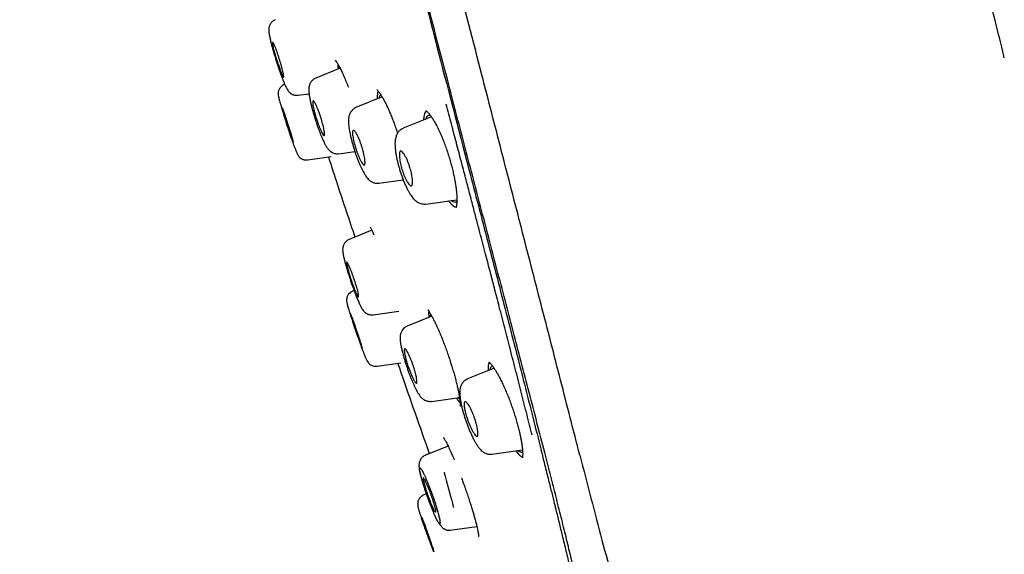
# Model space of a CAD drawing. Header units: millimetres. Extents: x 8 to 1894, y 12 to 2738.
# Tile 61 of 156: x 434 to 483, y 1811 to 1837. Entities that reach past the tile are written whole.
import ezdxf

# ---------------------------------------------------------------- set-up
doc = ezdxf.new("R2010")
doc.units = ezdxf.units.MM

msp = doc.modelspace()

# ---------------------------------------------------------------- linework, layer by layer
at = {"color": 7, "linetype": 'Continuous', "lineweight": 30}
for p, q in [((450.072, 1834.895), (448.867, 1834.408)), ((447.334, 1834.103), (447.317, 1834.096)), ((447.998, 1833.558), (448.538, 1833.633)), ((452.15, 1833.475), (450.856, 1832.952)), ((454.586, 1832.489), (453.192, 1831.926)), ((450.004, 1830.667), (450.802, 1830.779)), ((448.469, 1830.36), (449.627, 1830.523)), ((451.987, 1829.209), (453.189, 1829.378)), ((454.308, 1828.179), (455.845, 1828.394)), ((455.737, 1828.04), (455.805, 1828.025)), ((451.636, 1826.877), (450.521, 1826.427)), ((450.804, 1826.541), (450.521, 1826.427)), ((450.762, 1823.901), (450.701, 1823.877)), ((451.706, 1822.699), (452.979, 1822.878)), ((454.598, 1822.632), (453.384, 1822.142)), ((451.902, 1820.153), (453.073, 1820.317)), ((457.682, 1820.056), (456.366, 1819.524)), ((454.583, 1818.417), (455.971, 1818.612)), ((455.824, 1818.591), (455.879, 1818.498)), ((455.879, 1818.498), (456.003, 1818.336)), ((455.409, 1816.207), (454.294, 1815.757)), ((454.482, 1815.833), (454.294, 1815.757)), ((454.295, 1815.752), (454.297, 1815.751)), ((457.577, 1815.803), (459.086, 1816.015)), ((458.758, 1815.969), (458.904, 1815.789)), ((459.997, 1816.018), (460.037, 1815.863)), ((460.037, 1815.863), (460.072, 1815.721)), ((456.085, 1814.602), (456.079, 1814.6)), ((454.338, 1813.846), (454.213, 1813.796)), ((455.489, 1812.038), (456.831, 1812.227))]:
    msp.add_line(p, q, dxfattribs=at)
at = {"color": 7, "linetype": 'Continuous', "lineweight": 30, "flags": 128}
msp.add_lwpolyline([(447.493, 1832.118), (447.513, 1832.058), (447.532, 1831.998), (447.55, 1831.939), (447.602, 1831.772), (447.648, 1831.621), (447.685, 1831.494), (447.714, 1831.393), (447.734, 1831.32), (447.742, 1831.286), (447.744, 1831.272), (447.745, 1831.263), (447.738, 1831.258), (447.724, 1831.286), (447.699, 1831.348), (447.66, 1831.457), (447.605, 1831.62), (447.532, 1831.84), (447.446, 1832.108), (447.426, 1832.169), (447.407, 1832.231), (447.388, 1832.291), (447.335, 1832.461), (447.288, 1832.613), (447.25, 1832.741), (447.222, 1832.84), (447.202, 1832.912), (447.192, 1832.969), (447.192, 1832.969), (447.192, 1832.969), (447.192, 1832.969), (447.192, 1832.969), (447.192, 1832.969), (447.192, 1832.969), (447.192, 1832.969), (447.192, 1832.969), (447.192, 1832.969), (447.192, 1832.969), (447.192, 1832.969), (447.193, 1832.969), (447.198, 1832.965), (447.209, 1832.946), (447.23, 1832.897), (447.265, 1832.803), (447.32, 1832.647), (447.396, 1832.418), (447.442, 1832.276), (447.493, 1832.118)], dxfattribs=at)
at = {"color": 7, "linetype": 'Continuous', "lineweight": 30}
for points, knots in [([(461.92, 1815.757), (461.605, 1816.986), (460.98, 1819.43), (460.009, 1823.2), (459.035, 1826.981), (458.056, 1830.774), (456.977, 1834.96), (455.795, 1839.539), (454.513, 1844.504), (453.084, 1850.051), (451.508, 1856.181), (449.792, 1862.911), (448.076, 1869.659), (446.361, 1876.437), (444.933, 1882.093), (443.795, 1886.616), (442.939, 1890.014), (442.086, 1893.398), (441.241, 1896.743), (440.459, 1899.819), (439.752, 1902.583), (439.127, 1904.998), (438.561, 1907.143), (438.065, 1908.998), (437.635, 1910.596), (437.202, 1912.198), (436.79, 1913.72), (436.412, 1915.089), (436.114, 1916.171), (435.89, 1916.999), (435.737, 1917.567), (435.648, 1917.892), (435.609, 1918.014), (435.597, 1918.034), (435.6, 1918.025), (435.6, 1918.025)], [0, 0, 0, 0, 0.028425, 0.05657, 0.08452, 0.112315, 0.140016, 0.176199, 0.212256, 0.248183, 0.296953, 0.345657, 0.394582, 0.443744, 0.49315, 0.518006, 0.543042, 0.568293, 0.593809, 0.619642, 0.641414, 0.663436, 0.685472, 0.707234, 0.728735, 0.750032, 0.781689, 0.813116, 0.844401, 0.875629, 0.90684, 0.937939, 0.968835, 0.999454, 1, 1, 1, 1]), ([(482.9, 1835.415), (482.876, 1835.517), (482.582, 1836.742), (481.981, 1839.081), (481.095, 1842.432), (480.168, 1845.772), (479.244, 1848.968), (478.328, 1852.022), (477.424, 1854.934), (476.494, 1857.839), (475.713, 1860.205), (475.097, 1862.033), (474.651, 1863.339), (474.19, 1864.672), (473.713, 1866.032), (473.227, 1867.402), (472.736, 1868.766), (471.927, 1870.989), (470.78, 1874.064), (469.27, 1877.982), (467.718, 1881.878), (466.124, 1885.758), (464.49, 1889.621), (462.816, 1893.468), (461.046, 1897.428), (459.177, 1901.494), (457.205, 1905.668), (455.191, 1909.817), (453.23, 1913.763), (451.922, 1916.316), (451.315, 1917.5)], [0, 0, 0, 0, 0.0035607, 0.0428832, 0.0821999, 0.1214983, 0.1608373, 0.1954267, 0.2300054, 0.2646107, 0.2992356, 0.3148002, 0.3302297, 0.3462152, 0.3628046, 0.3792901, 0.3956712, 0.4121286, 0.4598089, 0.5073703, 0.5550117, 0.6025189, 0.6501371, 0.6977248, 0.7453093, 0.7977573, 0.8500316, 0.9023886, 0.9547039, 1, 1, 1, 1]), ([(460.187, 1815.879), (459.932, 1816.867), (459.421, 1818.84), (458.628, 1821.881), (457.826, 1824.951), (457.018, 1828.045), (456.204, 1831.154), (455.234, 1834.867), (454.104, 1839.185), (452.818, 1844.107), (451.477, 1849.251), (450.08, 1854.616), (448.633, 1860.206), (447.188, 1865.798), (445.747, 1871.395), (444.313, 1876.991), (443.123, 1881.644), (442.18, 1885.349), (441.477, 1888.116), (440.781, 1890.86), (440.094, 1893.569), (439.422, 1896.22), (438.826, 1898.572), (438.306, 1900.615), (437.86, 1902.363), (437.442, 1903.989), (437.013, 1905.637), (436.59, 1907.245), (436.185, 1908.777), (435.809, 1910.199), (435.467, 1911.495), (435.158, 1912.652), (434.899, 1913.618), (434.687, 1914.414), (434.506, 1915.105), (434.37, 1915.633), (434.284, 1915.962), (434.247, 1916.089), (434.235, 1916.111), (434.238, 1916.101), (434.238, 1916.101)], [0, 0, 0, 0, 0.023406, 0.046777, 0.070122, 0.093442, 0.116743, 0.140035, 0.176612, 0.213166, 0.24969, 0.291147, 0.332584, 0.37405, 0.415564, 0.457116, 0.498706, 0.519522, 0.540358, 0.561218, 0.582102, 0.603013, 0.623947, 0.639667, 0.655399, 0.671137, 0.686871, 0.707827, 0.728758, 0.749662, 0.77471, 0.79973, 0.824744, 0.849753, 0.874758, 0.906003, 0.93721, 0.968374, 0.999494, 1, 1, 1, 1]), ([(434.278, 1915.485), (434.298, 1915.416), (434.341, 1915.27), (434.503, 1914.639), (434.74, 1913.747), (435.027, 1912.682), (435.39, 1911.34), (435.79, 1909.847), (436.206, 1908.291), (436.615, 1906.757), (437.082, 1904.999), (437.609, 1902.991), (438.19, 1900.755), (438.855, 1898.175), (439.602, 1895.265), (440.42, 1892.062), (441.258, 1888.784), (442.106, 1885.458), (443.239, 1881.001), (444.663, 1875.41), (446.382, 1868.691), (448.106, 1861.97), (449.838, 1855.248), (451.545, 1848.678), (453.213, 1842.273), (454.836, 1836.054), (456.221, 1830.734), (457.37, 1826.309), (458.287, 1822.761), (459.178, 1819.298), (459.737, 1817.083), (460.011, 1815.997)], [0, 0, 0, 0, 0.038794, 0.082069, 0.114539, 0.147155, 0.180142, 0.213286, 0.23535, 0.257429, 0.279589, 0.301722, 0.323773, 0.345921, 0.372444, 0.398851, 0.425338, 0.451865, 0.47831, 0.530907, 0.583434, 0.635979, 0.688546, 0.741137, 0.790169, 0.838945, 0.88739, 0.915818, 0.944212, 0.972658, 1, 1, 1, 1]), ([(446.869, 1837.296), (446.843, 1837.284), (446.793, 1837.26), (446.73, 1837.213), (446.68, 1837.165), (446.635, 1837.108), (446.6, 1837.049), (446.576, 1836.99), (446.563, 1836.946), (446.553, 1836.901), (446.546, 1836.851), (446.544, 1836.789), (446.549, 1836.716), (446.561, 1836.616), (446.583, 1836.486), (446.617, 1836.33), (446.661, 1836.145), (446.711, 1835.959), (446.762, 1835.773), (446.814, 1835.595), (446.871, 1835.407), (446.931, 1835.213), (446.995, 1835.017), (447.06, 1834.821), (447.126, 1834.631), (447.191, 1834.453), (447.254, 1834.289), (447.315, 1834.142), (447.375, 1834.01), (447.43, 1833.902), (447.48, 1833.817), (447.524, 1833.754), (447.562, 1833.708), (447.594, 1833.677), (447.619, 1833.657), (447.637, 1833.645), (447.647, 1833.639), (447.657, 1833.632), (447.676, 1833.621), (447.708, 1833.604), (447.756, 1833.584), (447.823, 1833.565), (447.906, 1833.553), (447.966, 1833.558), (447.998, 1833.561)], [0, 0, 0, 0, 0.0159615, 0.0305807, 0.043496, 0.0544713, 0.0709559, 0.0831909, 0.0917757, 0.0999328, 0.1190011, 0.1437164, 0.1735719, 0.2092786, 0.2447206, 0.2875102, 0.3303123, 0.3735888, 0.4070899, 0.4415026, 0.4766567, 0.5126144, 0.5494085, 0.5870426, 0.6255133, 0.6638832, 0.7015815, 0.738778, 0.7755823, 0.8120649, 0.8410542, 0.8690801, 0.8925331, 0.9108636, 0.9239736, 0.929537, 0.9316007, 0.9332372, 0.937446, 0.9434798, 0.9533188, 0.9662196, 0.9819279, 1, 1, 1, 1]), ([(447.077, 1835.331), (447.093, 1835.279), (447.126, 1835.174), (447.17, 1835.019), (447.209, 1834.871), (447.243, 1834.735), (447.268, 1834.619), (447.284, 1834.53), (447.288, 1834.47), (447.281, 1834.45), (447.269, 1834.456), (447.256, 1834.472), (447.233, 1834.512), (447.193, 1834.601), (447.133, 1834.755), (447.069, 1834.93), (447.01, 1835.097), (446.965, 1835.225), (446.94, 1835.299), (446.926, 1835.346), (446.911, 1835.395), (446.896, 1835.443), (446.868, 1835.536), (446.83, 1835.667), (446.787, 1835.823), (446.755, 1835.952), (446.734, 1836.05), (446.722, 1836.139), (446.729, 1836.175), (446.749, 1836.171), (446.766, 1836.156), (446.792, 1836.115), (446.83, 1836.036), (446.873, 1835.931), (446.92, 1835.803), (446.971, 1835.658), (447.024, 1835.499), (447.06, 1835.387), (447.077, 1835.331)], [0, 0, 0, 0, 0.0288487, 0.0583476, 0.0885312, 0.1193794, 0.1510917, 0.1834344, 0.2166937, 0.2506374, 0.2696185, 0.287769, 0.3053125, 0.353178, 0.3943802, 0.4290913, 0.4685534, 0.4929922, 0.5009636, 0.5100959, 0.5192018, 0.5282237, 0.5371049, 0.5717176, 0.6049579, 0.6369441, 0.6674171, 0.6967597, 0.7511262, 0.7666518, 0.782275, 0.8134191, 0.8445358, 0.8756299, 0.9068073, 0.9378465, 0.9689841, 1, 1, 1, 1]), ([(449.832, 1835.287), (449.854, 1835.26), (449.898, 1835.205), (449.979, 1835.071), (450.069, 1834.905), (450.165, 1834.707), (450.267, 1834.48), (450.372, 1834.232), (450.443, 1834.049), (450.479, 1833.959)], [0, 0, 0, 0, 0.147201, 0.293067, 0.437518, 0.580353, 0.721421, 0.861579, 1, 1, 1, 1]), ([(449.956, 1835.106), (449.955, 1835.067), (449.954, 1835), (449.966, 1834.898), (449.972, 1834.854)], [0, 0, 0, 0, 0.575128, 1, 1, 1, 1]), ([(450.038, 1834.881), (450.038, 1834.907), (450.038, 1834.934), (450.043, 1834.949), (450.043, 1834.95)], [0, 0, 0, 0, 0.953932, 1, 1, 1, 1]), ([(448.869, 1834.404), (448.843, 1834.392), (448.793, 1834.369), (448.73, 1834.323), (448.68, 1834.276), (448.641, 1834.228), (448.611, 1834.184), (448.589, 1834.142), (448.568, 1834.096), (448.552, 1834.049), (448.541, 1834.005), (448.532, 1833.957), (448.525, 1833.897), (448.523, 1833.824), (448.527, 1833.735), (448.538, 1833.62), (448.56, 1833.474), (448.595, 1833.29), (448.639, 1833.1), (448.686, 1832.911), (448.734, 1832.735), (448.787, 1832.555), (448.842, 1832.374), (448.9, 1832.196), (448.959, 1832.021), (449.019, 1831.853), (449.079, 1831.694), (449.138, 1831.545), (449.196, 1831.409), (449.251, 1831.286), (449.311, 1831.164), (449.371, 1831.052), (449.446, 1830.934), (449.516, 1830.849), (449.572, 1830.799), (449.601, 1830.776), (449.63, 1830.756), (449.668, 1830.733), (449.72, 1830.706), (449.796, 1830.679), (449.895, 1830.661), (449.966, 1830.667), (450.004, 1830.67)], [0, 0, 0, 0, 0.0169365, 0.0323408, 0.045886, 0.0573663, 0.0693926, 0.0794067, 0.0881546, 0.1019383, 0.1125585, 0.1246992, 0.1465546, 0.1728843, 0.2015183, 0.2312486, 0.2727006, 0.3163771, 0.3622288, 0.3968501, 0.4313647, 0.4655911, 0.4995701, 0.5333466, 0.5669342, 0.6003295, 0.6333741, 0.6660418, 0.6984346, 0.7305847, 0.7624908, 0.8046026, 0.8464952, 0.8891985, 0.9029982, 0.9137762, 0.9215614, 0.9291662, 0.9409322, 0.956888, 0.9767685, 1, 1, 1, 1]), ([(447.319, 1834.092), (447.294, 1834.081), (447.246, 1834.059), (447.186, 1834.015), (447.14, 1833.971), (447.107, 1833.931), (447.083, 1833.897), (447.06, 1833.858), (447.039, 1833.812), (447.02, 1833.753), (447.011, 1833.703), (447.007, 1833.629), (447.015, 1833.542), (447.035, 1833.438), (447.062, 1833.339), (447.095, 1833.224), (447.131, 1833.1), (447.174, 1832.956), (447.224, 1832.792), (447.281, 1832.609), (447.344, 1832.409), (447.412, 1832.195), (447.484, 1831.973), (447.557, 1831.749), (447.629, 1831.532), (447.697, 1831.331), (447.76, 1831.151), (447.819, 1830.992), (447.872, 1830.853), (447.923, 1830.734), (447.969, 1830.634), (448.013, 1830.558), (448.049, 1830.506), (448.081, 1830.473), (448.104, 1830.454), (448.122, 1830.442), (448.13, 1830.437), (448.134, 1830.434), (448.142, 1830.429), (448.159, 1830.42), (448.19, 1830.403), (448.238, 1830.384), (448.302, 1830.366), (448.382, 1830.356), (448.439, 1830.361), (448.469, 1830.364)], [0, 0, 0, 0, 0.014401, 0.027381, 0.038583, 0.047769, 0.054805, 0.060641, 0.071941, 0.083553, 0.102894, 0.122781, 0.158487, 0.195496, 0.234794, 0.265914, 0.298408, 0.332295, 0.367593, 0.404334, 0.442511, 0.481883, 0.522514, 0.564443, 0.606558, 0.647193, 0.686528, 0.724718, 0.761825, 0.797867, 0.832845, 0.866768, 0.896287, 0.918186, 0.932289, 0.936508, 0.938011, 0.938649, 0.939237, 0.942677, 0.948938, 0.957994, 0.969724, 0.98387, 1, 1, 1, 1]), ([(451.883, 1833.832), (451.892, 1833.825), (451.91, 1833.812), (451.946, 1833.773), (451.985, 1833.725), (452.025, 1833.671), (452.064, 1833.614), (452.117, 1833.533), (452.187, 1833.416), (452.281, 1833.245), (452.376, 1833.053), (452.47, 1832.847), (452.56, 1832.636), (452.653, 1832.406), (452.746, 1832.161), (452.832, 1831.919), (452.886, 1831.757), (452.911, 1831.682)], [0, 0, 0, 0, 0.066937, 0.127666, 0.182028, 0.229858, 0.271016, 0.306909, 0.382318, 0.464387, 0.553059, 0.623944, 0.698683, 0.776442, 0.854496, 0.932587, 1, 1, 1, 1]), ([(451.953, 1833.764), (451.942, 1833.737), (451.921, 1833.685), (451.907, 1833.556), (451.903, 1833.452), (451.908, 1833.383), (451.909, 1833.378)], [0, 0, 0, 0, 0.321701, 0.646017, 0.973156, 1, 1, 1, 1]), ([(449.123, 1832.451), (449.153, 1832.35), (449.2, 1832.194), (449.246, 1832.001), (449.275, 1831.863), (449.296, 1831.743), (449.305, 1831.647), (449.302, 1831.582), (449.286, 1831.558), (449.264, 1831.565), (449.235, 1831.595), (449.192, 1831.664), (449.134, 1831.785), (449.075, 1831.922), (449.02, 1832.059), (448.972, 1832.186), (448.933, 1832.296), (448.901, 1832.391), (448.875, 1832.476), (448.851, 1832.557), (448.828, 1832.638), (448.8, 1832.743), (448.769, 1832.87), (448.74, 1833.005), (448.721, 1833.118), (448.714, 1833.205), (448.719, 1833.262), (448.737, 1833.286), (448.767, 1833.274), (448.804, 1833.226), (448.849, 1833.149), (448.901, 1833.043), (448.958, 1832.912), (449.017, 1832.762), (449.072, 1832.607), (449.106, 1832.502), (449.123, 1832.451)], [0, 0, 0, 0, 0.0558633, 0.0854333, 0.1161053, 0.1479648, 0.1808774, 0.2150959, 0.2503929, 0.2738557, 0.2962358, 0.3379222, 0.3755128, 0.4088186, 0.438084, 0.4631915, 0.4841438, 0.500844, 0.5159576, 0.531195, 0.5463799, 0.5616448, 0.5924925, 0.6235202, 0.6548932, 0.6866545, 0.7186769, 0.7511511, 0.7822449, 0.8133855, 0.8445081, 0.8756112, 0.9095438, 0.9415027, 0.9717023, 1, 1, 1, 1]), ([(452.004, 1833.416), (452.009, 1833.442), (452.018, 1833.503), (452.045, 1833.558), (452.072, 1833.572), (452.084, 1833.578)], [0, 0, 0, 0, 0.293473, 0.69695, 1, 1, 1, 1]), ([(450.857, 1832.948), (450.833, 1832.937), (450.787, 1832.916), (450.727, 1832.875), (450.68, 1832.834), (450.643, 1832.794), (450.614, 1832.757), (450.591, 1832.723), (450.567, 1832.681), (450.541, 1832.625), (450.517, 1832.557), (450.501, 1832.488), (450.49, 1832.414), (450.485, 1832.343), (450.484, 1832.267), (450.486, 1832.192), (450.493, 1832.1), (450.507, 1831.976), (450.533, 1831.807), (450.569, 1831.623), (450.612, 1831.436), (450.658, 1831.257), (450.709, 1831.075), (450.764, 1830.892), (450.823, 1830.71), (450.886, 1830.532), (450.949, 1830.361), (451.014, 1830.199), (451.079, 1830.049), (451.143, 1829.911), (451.206, 1829.788), (451.274, 1829.665), (451.343, 1829.557), (451.419, 1829.456), (451.487, 1829.384), (451.55, 1829.331), (451.605, 1829.293), (451.667, 1829.26), (451.736, 1829.232), (451.811, 1829.213), (451.897, 1829.203), (451.956, 1829.209), (451.987, 1829.212)], [0, 0, 0, 0, 0.016927, 0.031962, 0.044853, 0.055433, 0.065796, 0.073919, 0.083578, 0.101122, 0.121454, 0.139654, 0.155042, 0.178679, 0.199908, 0.220802, 0.242833, 0.276927, 0.316464, 0.361261, 0.395969, 0.430741, 0.465402, 0.5, 0.534577, 0.569141, 0.603654, 0.637693, 0.671223, 0.704372, 0.737185, 0.769673, 0.812002, 0.849859, 0.88306, 0.898789, 0.914561, 0.931251, 0.94586, 0.962319, 0.980459, 1, 1, 1, 1]), ([(454.336, 1832.782), (454.329, 1832.779), (454.3, 1832.764), (454.262, 1832.699), (454.224, 1832.588), (454.203, 1832.465), (454.2, 1832.368), (454.199, 1832.333)], [0, 0, 0, 0, 0.07837, 0.33793, 0.597695, 0.853588, 1, 1, 1, 1]), ([(454.309, 1832.801), (454.315, 1832.798), (454.325, 1832.792), (454.36, 1832.762), (454.402, 1832.721), (454.447, 1832.671), (454.491, 1832.619), (454.53, 1832.568), (454.568, 1832.516), (454.608, 1832.457), (454.653, 1832.388), (454.706, 1832.301), (454.782, 1832.17), (454.881, 1831.982), (455.003, 1831.724), (455.119, 1831.452), (455.228, 1831.176), (455.326, 1830.905), (455.421, 1830.619), (455.509, 1830.328), (455.587, 1830.044), (455.653, 1829.775), (455.707, 1829.521), (455.752, 1829.286), (455.787, 1829.07), (455.813, 1828.877), (455.83, 1828.712), (455.838, 1828.592), (455.842, 1828.511), (455.844, 1828.456), (455.845, 1828.402), (455.845, 1828.341), (455.842, 1828.27), (455.837, 1828.195), (455.83, 1828.134), (455.822, 1828.091), (455.816, 1828.062), (455.81, 1828.041), (455.805, 1828.024), (455.801, 1828.012), (455.8, 1828.008), (455.802, 1828.009), (455.802, 1828.009)], [0, 0, 0, 0, 0.039381, 0.073718, 0.102801, 0.126441, 0.145883, 0.162396, 0.178305, 0.192868, 0.21013, 0.23011, 0.252799, 0.294457, 0.339018, 0.386525, 0.424064, 0.463182, 0.503843, 0.54452, 0.583788, 0.621649, 0.658099, 0.693142, 0.726765, 0.758949, 0.788424, 0.813532, 0.825921, 0.836886, 0.847231, 0.861221, 0.879459, 0.901875, 0.924978, 0.938951, 0.951123, 0.961507, 0.970119, 0.979188, 0.996295, 1, 1, 1, 1]), ([(459.566, 1816.738), (459.481, 1817.076), (459.308, 1817.761), (459.041, 1818.816), (458.762, 1819.906), (458.485, 1820.986), (458.21, 1822.052), (457.95, 1823.057), (457.769, 1823.754), (457.671, 1824.133), (457.647, 1824.227), (457.622, 1824.321), (457.598, 1824.416), (457.573, 1824.511), (457.548, 1824.606), (457.523, 1824.701), (457.469, 1824.909), (457.382, 1825.244), (457.258, 1825.718), (457.123, 1826.233), (456.978, 1826.788), (456.822, 1827.383), (456.655, 1828.018), (456.471, 1828.719), (456.27, 1829.487), (456.049, 1830.327), (455.816, 1831.216), (455.57, 1832.153), (455.401, 1832.795), (455.315, 1833.125)], [0, 0, 0, 0, 0.064614, 0.130952, 0.199023, 0.268827, 0.331683, 0.395875, 0.453488, 0.459204, 0.464931, 0.470668, 0.476415, 0.482173, 0.487941, 0.49372, 0.499509, 0.525873, 0.55461, 0.585722, 0.61921, 0.655075, 0.693322, 0.733953, 0.781401, 0.831733, 0.884947, 0.941038, 1, 1, 1, 1]), ([(454.322, 1832.383), (454.33, 1832.411), (454.348, 1832.476), (454.392, 1832.539), (454.452, 1832.57), (454.501, 1832.576), (454.533, 1832.56), (454.537, 1832.558)], [0, 0, 0, 0, 0.197146, 0.450446, 0.703975, 0.958394, 1, 1, 1, 1]), ([(451.15, 1831.006), (451.165, 1830.958), (451.195, 1830.859), (451.232, 1830.71), (451.264, 1830.562), (451.289, 1830.422), (451.303, 1830.298), (451.306, 1830.198), (451.295, 1830.128), (451.271, 1830.101), (451.243, 1830.105), (451.209, 1830.13), (451.162, 1830.19), (451.1, 1830.299), (451.038, 1830.428), (450.979, 1830.563), (450.913, 1830.726), (450.856, 1830.884), (450.812, 1831.032), (450.782, 1831.139), (450.751, 1831.261), (450.721, 1831.395), (450.697, 1831.533), (450.684, 1831.65), (450.684, 1831.742), (450.697, 1831.803), (450.724, 1831.83), (450.763, 1831.82), (450.808, 1831.774), (450.859, 1831.699), (450.917, 1831.596), (450.979, 1831.467), (451.041, 1831.319), (451.099, 1831.164), (451.133, 1831.058), (451.15, 1831.006)], [0, 0, 0, 0, 0.026534, 0.054373, 0.083469, 0.113995, 0.145955, 0.179294, 0.214235, 0.250562, 0.272487, 0.293514, 0.333165, 0.369515, 0.402349, 0.432063, 0.458343, 0.500906, 0.520418, 0.540132, 0.560001, 0.590406, 0.621241, 0.652749, 0.684906, 0.717652, 0.751153, 0.782294, 0.813451, 0.844553, 0.875611, 0.909113, 0.940917, 0.971261, 1, 1, 1, 1]), ([(453.193, 1831.922), (453.156, 1831.905), (453.09, 1831.873), (453.013, 1831.809), (452.962, 1831.755), (452.927, 1831.709), (452.897, 1831.663), (452.865, 1831.601), (452.83, 1831.513), (452.805, 1831.413), (452.791, 1831.315), (452.785, 1831.224), (452.783, 1831.125), (452.788, 1831), (452.803, 1830.836), (452.829, 1830.658), (452.863, 1830.476), (452.901, 1830.3), (452.947, 1830.118), (452.999, 1829.932), (453.057, 1829.745), (453.12, 1829.56), (453.187, 1829.38), (453.262, 1829.195), (453.343, 1829.014), (453.427, 1828.848), (453.504, 1828.711), (453.576, 1828.599), (453.648, 1828.501), (453.714, 1828.424), (453.781, 1828.358), (453.847, 1828.304), (453.925, 1828.253), (454.012, 1828.213), (454.103, 1828.186), (454.205, 1828.172), (454.273, 1828.178), (454.308, 1828.181)], [0, 0, 0, 0, 0.027089, 0.048793, 0.064529, 0.074436, 0.088305, 0.106176, 0.127445, 0.15708, 0.183015, 0.206707, 0.229483, 0.263483, 0.302047, 0.34524, 0.379558, 0.414211, 0.449076, 0.484106, 0.519364, 0.554869, 0.590617, 0.625982, 0.670134, 0.710998, 0.74862, 0.78306, 0.815324, 0.847016, 0.86534, 0.886094, 0.909928, 0.929962, 0.95179, 0.975233, 1, 1, 1, 1]), ([(453.522, 1829.989), (453.536, 1829.942), (453.564, 1829.846), (453.598, 1829.699), (453.626, 1829.551), (453.645, 1829.409), (453.653, 1829.281), (453.648, 1829.176), (453.629, 1829.102), (453.597, 1829.073), (453.562, 1829.074), (453.523, 1829.095), (453.47, 1829.149), (453.403, 1829.251), (453.336, 1829.374), (453.273, 1829.507), (453.202, 1829.675), (453.138, 1829.85), (453.088, 1830.03), (453.053, 1830.177), (453.025, 1830.325), (453.006, 1830.467), (452.997, 1830.594), (453.002, 1830.698), (453.021, 1830.771), (453.051, 1830.799), (453.082, 1830.799), (453.105, 1830.789), (453.14, 1830.763), (453.187, 1830.713), (453.239, 1830.64), (453.279, 1830.576), (453.312, 1830.515), (453.346, 1830.448), (453.379, 1830.376), (453.421, 1830.278), (453.471, 1830.15), (453.506, 1830.042), (453.522, 1829.989)], [0, 0, 0, 0, 0.025657, 0.052856, 0.081531, 0.111925, 0.143977, 0.177703, 0.213297, 0.250556, 0.271688, 0.292019, 0.330612, 0.366299, 0.398904, 0.428829, 0.455728, 0.500922, 0.526658, 0.553774, 0.58261, 0.612865, 0.644916, 0.678525, 0.71387, 0.75096, 0.767844, 0.783656, 0.798297, 0.83467, 0.860531, 0.875501, 0.892291, 0.908811, 0.924862, 0.940568, 0.970997, 1, 1, 1, 1]), ([(449.494, 1830.504), (449.643, 1830.045), (450.073, 1828.721), (450.516, 1827.402), (450.804, 1826.541)], [0, 0, 0, 0, 0.34714, 1, 1, 1, 1]), ([(453.169, 1829.375), (453.182, 1829.354), (453.201, 1829.323), (453.217, 1829.301), (453.222, 1829.294)], [0, 0, 0, 0, 0.678277, 1, 1, 1, 1]), ([(455.843, 1828.316), (455.84, 1828.31), (455.821, 1828.279), (455.775, 1828.259), (455.706, 1828.261), (455.637, 1828.293), (455.587, 1828.338), (455.567, 1828.355)], [0, 0, 0, 0, 0.064577, 0.318295, 0.57197, 0.827895, 1, 1, 1, 1]), ([(455.436, 1828.337), (455.439, 1828.333), (455.478, 1828.273), (455.55, 1828.19), (455.649, 1828.09), (455.708, 1828.057), (455.737, 1828.04)], [0, 0, 0, 0, 0.023833, 0.350996, 0.674662, 1, 1, 1, 1]), ([(451.558, 1827.042), (451.578, 1827.001), (451.618, 1826.92), (451.676, 1826.791), (451.716, 1826.7), (451.732, 1826.662)], [0, 0, 0, 0, 0.3726467, 0.7360912, 1, 1, 1, 1]), ([(450.523, 1826.423), (450.497, 1826.41), (450.446, 1826.387), (450.383, 1826.34), (450.333, 1826.291), (450.287, 1826.233), (450.252, 1826.172), (450.228, 1826.113), (450.215, 1826.068), (450.205, 1826.024), (450.199, 1825.973), (450.197, 1825.911), (450.202, 1825.836), (450.215, 1825.735), (450.239, 1825.604), (450.275, 1825.446), (450.323, 1825.261), (450.375, 1825.074), (450.43, 1824.889), (450.485, 1824.711), (450.546, 1824.524), (450.61, 1824.332), (450.677, 1824.136), (450.747, 1823.942), (450.816, 1823.753), (450.892, 1823.558), (450.973, 1823.364), (451.057, 1823.181), (451.132, 1823.04), (451.197, 1822.936), (451.25, 1822.868), (451.293, 1822.824), (451.325, 1822.799), (451.346, 1822.784), (451.356, 1822.778), (451.365, 1822.772), (451.384, 1822.761), (451.416, 1822.744), (451.465, 1822.724), (451.531, 1822.705), (451.614, 1822.694), (451.674, 1822.699), (451.705, 1822.702)], [0, 0, 0, 0, 0.016069, 0.030834, 0.043932, 0.055123, 0.072015, 0.084504, 0.09318, 0.101195, 0.120096, 0.14472, 0.174621, 0.210494, 0.24608, 0.289024, 0.331965, 0.375351, 0.408921, 0.443408, 0.478637, 0.514672, 0.551547, 0.589267, 0.62783, 0.666277, 0.71629, 0.765218, 0.813257, 0.848779, 0.881405, 0.906472, 0.923677, 0.929334, 0.931461, 0.933163, 0.936727, 0.943347, 0.953163, 0.96607, 0.981825, 1, 1, 1, 1]), ([(450.763, 1824.465), (450.773, 1824.433), (450.795, 1824.369), (450.835, 1824.244), (450.88, 1824.098), (450.925, 1823.943), (450.959, 1823.814), (450.98, 1823.716), (450.994, 1823.625), (450.984, 1823.582), (450.951, 1823.597), (450.919, 1823.643), (450.88, 1823.719), (450.835, 1823.824), (450.784, 1823.953), (450.73, 1824.1), (450.674, 1824.261), (450.617, 1824.427), (450.563, 1824.592), (450.515, 1824.752), (450.472, 1824.902), (450.437, 1825.035), (450.411, 1825.146), (450.396, 1825.231), (450.392, 1825.285), (450.398, 1825.301), (450.407, 1825.301), (450.414, 1825.296), (450.424, 1825.286), (450.443, 1825.259), (450.479, 1825.194), (450.527, 1825.089), (450.57, 1824.986), (450.61, 1824.888), (450.658, 1824.762), (450.713, 1824.611), (450.747, 1824.512), (450.763, 1824.465)], [0, 0, 0, 0, 0.0181163, 0.0359021, 0.0702656, 0.1034747, 0.1352566, 0.165962, 0.1954091, 0.2505458, 0.2818915, 0.3133342, 0.3446037, 0.3759995, 0.407214, 0.4385329, 0.4698534, 0.5009886, 0.5314836, 0.5620404, 0.5929804, 0.6240492, 0.6553973, 0.6870701, 0.7189268, 0.7511573, 0.7595057, 0.76991, 0.7824471, 0.7970742, 0.832155, 0.8755911, 0.8940466, 0.911745, 0.9444461, 0.9738869, 1, 1, 1, 1]), ([(450.703, 1823.872), (450.679, 1823.862), (450.634, 1823.841), (450.562, 1823.79), (450.501, 1823.728), (450.455, 1823.658), (450.427, 1823.602), (450.407, 1823.545), (450.397, 1823.494), (450.39, 1823.407), (450.403, 1823.289), (450.435, 1823.167), (450.469, 1823.052), (450.502, 1822.945), (450.54, 1822.822), (450.585, 1822.682), (450.635, 1822.527), (450.692, 1822.356), (450.753, 1822.172), (450.818, 1821.977), (450.887, 1821.776), (450.957, 1821.574), (451.025, 1821.378), (451.09, 1821.196), (451.15, 1821.031), (451.205, 1820.884), (451.256, 1820.755), (451.308, 1820.63), (451.359, 1820.514), (451.413, 1820.41), (451.456, 1820.337), (451.527, 1820.261), (451.622, 1820.196), (451.727, 1820.16), (451.824, 1820.149), (451.875, 1820.154), (451.901, 1820.156)], [0, 0, 0, 0, 0.013884, 0.026513, 0.046801, 0.059903, 0.070876, 0.081984, 0.100375, 0.119758, 0.171864, 0.226877, 0.256154, 0.286473, 0.317855, 0.350313, 0.38386, 0.418527, 0.454281, 0.490926, 0.528527, 0.567117, 0.605698, 0.642614, 0.677951, 0.711838, 0.744331, 0.775449, 0.814787, 0.851662, 0.886203, 0.911931, 0.939163, 0.968633, 0.984163, 1, 1, 1, 1]), ([(450.903, 1821.904), (450.91, 1821.884), (450.923, 1821.843), (450.944, 1821.783), (450.976, 1821.686), (451.019, 1821.555), (451.068, 1821.403), (451.108, 1821.274), (451.138, 1821.172), (451.165, 1821.076), (451.172, 1821.042), (451.167, 1821.044), (451.164, 1821.046), (451.161, 1821.052), (451.153, 1821.065), (451.138, 1821.095), (451.11, 1821.162), (451.069, 1821.269), (451.012, 1821.429), (450.939, 1821.642), (450.875, 1821.828), (450.832, 1821.956), (450.811, 1822.018), (450.778, 1822.118), (450.734, 1822.251), (450.685, 1822.404), (450.645, 1822.532), (450.615, 1822.63), (450.589, 1822.721), (450.582, 1822.752), (450.587, 1822.751), (450.589, 1822.749), (450.592, 1822.745), (450.6, 1822.733), (450.614, 1822.705), (450.641, 1822.641), (450.682, 1822.535), (450.739, 1822.378), (450.814, 1822.164), (450.872, 1821.994), (450.903, 1821.904)], [0, 0, 0, 0, 0.011413, 0.022705, 0.033946, 0.066967, 0.099381, 0.130905, 0.161957, 0.192218, 0.250615, 0.257086, 0.264754, 0.273622, 0.283711, 0.307725, 0.336562, 0.370431, 0.409025, 0.452612, 0.501062, 0.512847, 0.524594, 0.536162, 0.570034, 0.60288, 0.634735, 0.665387, 0.69519, 0.751285, 0.756463, 0.763013, 0.770954, 0.780325, 0.80323, 0.831453, 0.865395, 0.904809, 0.949706, 1, 1, 1, 1]), ([(454.403, 1822.94), (454.427, 1822.908), (454.473, 1822.845), (454.55, 1822.72), (454.629, 1822.58), (454.71, 1822.425), (454.791, 1822.26), (454.886, 1822.058), (454.991, 1821.818), (455.107, 1821.538), (455.215, 1821.259), (455.316, 1820.986), (455.408, 1820.724), (455.491, 1820.476), (455.565, 1820.245), (455.637, 1820.012), (455.706, 1819.777), (455.771, 1819.538), (455.828, 1819.314), (455.877, 1819.105), (455.918, 1818.913), (455.951, 1818.737), (455.976, 1818.58), (455.994, 1818.441), (456.003, 1818.335), (456.007, 1818.258), (456.006, 1818.203), (456.004, 1818.168), (456.001, 1818.153), (456.003, 1818.156), (456.003, 1818.156)], [0, 0, 0, 0, 0.040797, 0.080435, 0.118943, 0.156327, 0.192583, 0.227706, 0.278258, 0.326318, 0.371862, 0.41488, 0.455377, 0.493336, 0.528741, 0.561584, 0.601614, 0.640292, 0.678465, 0.71608, 0.753167, 0.789731, 0.825768, 0.861334, 0.896764, 0.923265, 0.949693, 0.97548, 0.998325, 1, 1, 1, 1]), ([(454.455, 1822.866), (454.453, 1822.851), (454.442, 1822.789), (454.445, 1822.69), (454.46, 1822.584), (454.462, 1822.577)], [0, 0, 0, 0, 0.245571, 0.948834, 1, 1, 1, 1]), ([(454.537, 1822.607), (454.538, 1822.633), (454.54, 1822.677), (454.55, 1822.7), (454.554, 1822.711)], [0, 0, 0, 0, 0.562358, 1, 1, 1, 1]), ([(453.386, 1822.138), (453.341, 1822.115), (453.257, 1822.072), (453.169, 1821.981), (453.116, 1821.9), (453.083, 1821.83), (453.063, 1821.768), (453.051, 1821.717), (453.04, 1821.65), (453.035, 1821.565), (453.04, 1821.451), (453.057, 1821.308), (453.085, 1821.143), (453.126, 1820.953), (453.175, 1820.76), (453.227, 1820.571), (453.279, 1820.396), (453.336, 1820.219), (453.395, 1820.042), (453.457, 1819.868), (453.52, 1819.699), (453.583, 1819.537), (453.646, 1819.384), (453.709, 1819.241), (453.77, 1819.111), (453.828, 1818.993), (453.892, 1818.876), (453.955, 1818.77), (454.031, 1818.663), (454.108, 1818.579), (454.174, 1818.525), (454.225, 1818.492), (454.27, 1818.468), (454.326, 1818.444), (454.399, 1818.423), (454.487, 1818.411), (454.55, 1818.417), (454.582, 1818.42)], [0, 0, 0, 0, 0.030373, 0.0558016, 0.0752301, 0.0905729, 0.1065082, 0.1196271, 0.1340264, 0.1674565, 0.2053508, 0.2450736, 0.2867691, 0.3305892, 0.3761578, 0.4103375, 0.4443642, 0.4780976, 0.5116065, 0.5449262, 0.5780655, 0.6110067, 0.6435805, 0.6758181, 0.7078181, 0.7396097, 0.7711931, 0.8127394, 0.8524177, 0.8907173, 0.9145358, 0.9240411, 0.9338768, 0.9465033, 0.9618962, 0.9798549, 1, 1, 1, 1]), ([(453.682, 1820.194), (453.699, 1820.143), (453.733, 1820.04), (453.777, 1819.885), (453.816, 1819.737), (453.846, 1819.6), (453.866, 1819.482), (453.874, 1819.389), (453.87, 1819.327), (453.854, 1819.305), (453.834, 1819.308), (453.817, 1819.32), (453.787, 1819.353), (453.739, 1819.429), (453.671, 1819.566), (453.605, 1819.713), (453.547, 1819.85), (453.499, 1819.968), (453.463, 1820.059), (453.434, 1820.138), (453.409, 1820.215), (453.383, 1820.297), (453.358, 1820.379), (453.328, 1820.485), (453.295, 1820.611), (453.265, 1820.746), (453.246, 1820.858), (453.239, 1820.942), (453.246, 1820.998), (453.266, 1821.021), (453.299, 1821.009), (453.339, 1820.963), (453.387, 1820.886), (453.443, 1820.781), (453.506, 1820.649), (453.569, 1820.499), (453.628, 1820.347), (453.664, 1820.244), (453.682, 1820.194)], [0, 0, 0, 0, 0.028498, 0.057718, 0.087698, 0.118451, 0.150171, 0.182649, 0.216181, 0.250551, 0.268145, 0.285032, 0.301398, 0.346566, 0.386212, 0.420343, 0.4488, 0.471848, 0.489175, 0.50092, 0.5164, 0.531945, 0.547386, 0.562865, 0.593968, 0.625088, 0.656318, 0.687793, 0.719343, 0.751179, 0.782259, 0.813388, 0.844514, 0.875622, 0.910187, 0.942358, 0.972336, 1, 1, 1, 1]), ([(452.925, 1820.297), (452.977, 1820.144), (453.485, 1818.652), (454.011, 1817.167), (454.482, 1815.833)], [0, 0, 0, 0, 0.10232, 1, 1, 1, 1]), ([(457.453, 1820.343), (457.439, 1820.325), (457.402, 1820.275), (457.38, 1820.134), (457.385, 1819.991), (457.387, 1819.937)], [0, 0, 0, 0, 0.277372, 0.729928, 1, 1, 1, 1]), ([(457.426, 1820.368), (457.442, 1820.354), (457.471, 1820.328), (457.521, 1820.273), (457.568, 1820.216), (457.611, 1820.158), (457.663, 1820.085), (457.728, 1819.987), (457.811, 1819.851), (457.905, 1819.685), (458.007, 1819.488), (458.115, 1819.265), (458.223, 1819.025), (458.328, 1818.776), (458.43, 1818.522), (458.526, 1818.265), (458.616, 1818.009), (458.699, 1817.754), (458.775, 1817.502), (458.845, 1817.255), (458.908, 1817.014), (458.962, 1816.783), (459.008, 1816.564), (459.045, 1816.356), (459.073, 1816.158), (459.091, 1815.973), (459.099, 1815.803), (459.092, 1815.717), (459.088, 1815.672)], [0, 0, 0, 0, 0.03435, 0.064386, 0.090026, 0.111204, 0.129594, 0.162405, 0.198195, 0.236972, 0.2788, 0.322846, 0.36649, 0.409492, 0.451767, 0.493258, 0.534035, 0.574279, 0.614394, 0.654576, 0.694751, 0.734843, 0.774821, 0.814841, 0.856806, 0.901694, 0.949441, 1, 1, 1, 1]), ([(457.491, 1819.979), (457.496, 1820.007), (457.508, 1820.07), (457.544, 1820.127), (457.58, 1820.157), (457.608, 1820.153), (457.614, 1820.152)], [0, 0, 0, 0, 0.250013, 0.575592, 0.901384, 1, 1, 1, 1]), ([(456.368, 1819.521), (456.336, 1819.506), (456.278, 1819.479), (456.208, 1819.425), (456.159, 1819.376), (456.128, 1819.337), (456.107, 1819.307), (456.082, 1819.268), (456.052, 1819.21), (456.023, 1819.132), (456, 1819.037), (455.988, 1818.941), (455.985, 1818.854), (455.987, 1818.773), (455.993, 1818.68), (456.006, 1818.558), (456.032, 1818.397), (456.067, 1818.221), (456.11, 1818.042), (456.157, 1817.869), (456.21, 1817.69), (456.269, 1817.507), (456.333, 1817.325), (456.401, 1817.145), (456.472, 1816.97), (456.55, 1816.789), (456.633, 1816.613), (456.718, 1816.452), (456.789, 1816.33), (456.848, 1816.238), (456.899, 1816.165), (456.951, 1816.098), (457.012, 1816.029), (457.096, 1815.948), (457.193, 1815.88), (457.292, 1815.835), (457.381, 1815.809), (457.477, 1815.796), (457.543, 1815.802), (457.577, 1815.805)], [0, 0, 0, 0, 0.022193, 0.04076, 0.055225, 0.065341, 0.072223, 0.079876, 0.098505, 0.121466, 0.144319, 0.172286, 0.195161, 0.217197, 0.239478, 0.272985, 0.311084, 0.35382, 0.387772, 0.422059, 0.45655, 0.491206, 0.526093, 0.56123, 0.596613, 0.631636, 0.67537, 0.715839, 0.753077, 0.778873, 0.803287, 0.826683, 0.850394, 0.879623, 0.914485, 0.93401, 0.954897, 0.976984, 1, 1, 1, 1]), ([(455.983, 1818.524), (455.97, 1818.532), (455.947, 1818.548), (455.917, 1818.585), (455.904, 1818.602)], [0, 0, 0, 0, 0.544067, 1, 1, 1, 1]), ([(456.717, 1817.591), (456.734, 1817.542), (456.767, 1817.44), (456.809, 1817.288), (456.844, 1817.139), (456.869, 1817), (456.884, 1816.878), (456.884, 1816.781), (456.871, 1816.715), (456.846, 1816.69), (456.82, 1816.691), (456.8, 1816.7), (456.766, 1816.726), (456.714, 1816.789), (456.642, 1816.907), (456.572, 1817.042), (456.508, 1817.177), (456.453, 1817.301), (456.409, 1817.408), (456.374, 1817.499), (456.347, 1817.583), (456.321, 1817.664), (456.298, 1817.744), (456.269, 1817.849), (456.239, 1817.976), (456.214, 1818.113), (456.202, 1818.228), (456.203, 1818.318), (456.218, 1818.378), (456.249, 1818.405), (456.292, 1818.395), (456.342, 1818.351), (456.398, 1818.277), (456.462, 1818.174), (456.53, 1818.047), (456.598, 1817.899), (456.662, 1817.746), (456.699, 1817.642), (456.717, 1817.591)], [0, 0, 0, 0, 0.02767, 0.056276, 0.085841, 0.116449, 0.148242, 0.181073, 0.215228, 0.250505, 0.266499, 0.281929, 0.296936, 0.339012, 0.37683, 0.410216, 0.439373, 0.464235, 0.484761, 0.500898, 0.515856, 0.530943, 0.545988, 0.561124, 0.591765, 0.622674, 0.654034, 0.685915, 0.718217, 0.751137, 0.78227, 0.813419, 0.844532, 0.875597, 0.909672, 0.94167, 0.971821, 1, 1, 1, 1]), ([(455.183, 1816.625), (455.183, 1816.624), (455.183, 1816.621), (455.197, 1816.6), (455.221, 1816.563), (455.252, 1816.509), (455.291, 1816.44), (455.34, 1816.348), (455.379, 1816.269), (455.399, 1816.227)], [0, 0, 0, 0, 0.08527, 0.213574, 0.368732, 0.503008, 0.652808, 0.818353, 1, 1, 1, 1]), ([(455.399, 1816.227), (455.416, 1816.193), (455.452, 1816.119), (455.513, 1815.989), (455.583, 1815.833), (455.65, 1815.678), (455.696, 1815.57), (455.713, 1815.528)], [0, 0, 0, 0, 0.178741, 0.379518, 0.602196, 0.8471, 1, 1, 1, 1]), ([(454.296, 1815.754), (454.27, 1815.742), (454.22, 1815.719), (454.159, 1815.674), (454.113, 1815.63), (454.08, 1815.59), (454.055, 1815.555), (454.037, 1815.524), (454.014, 1815.48), (453.997, 1815.436), (453.986, 1815.393), (453.977, 1815.352), (453.97, 1815.297), (453.968, 1815.221), (453.974, 1815.134), (453.989, 1815.039), (454.012, 1814.926), (454.043, 1814.795), (454.08, 1814.659), (454.115, 1814.535), (454.15, 1814.42), (454.174, 1814.345), (454.187, 1814.303), (454.188, 1814.3)], [0, 0, 0, 0, 0.042219, 0.079227, 0.109997, 0.133885, 0.155182, 0.172655, 0.18881, 0.229264, 0.24515, 0.259229, 0.304634, 0.372315, 0.438753, 0.51388, 0.610632, 0.710057, 0.797024, 0.871777, 0.934603, 0.995516, 1, 1, 1, 1]), ([(459.092, 1815.91), (459.083, 1815.902), (459.057, 1815.883), (459.001, 1815.893), (458.938, 1815.924), (458.892, 1815.968), (458.875, 1815.985)], [0, 0, 0, 0, 0.181821, 0.493499, 0.807753, 1, 1, 1, 1]), ([(458.908, 1815.784), (458.934, 1815.76), (458.985, 1815.71), (459.044, 1815.672), (459.075, 1815.663), (459.086, 1815.66)], [0, 0, 0, 0, 0.389247, 0.782687, 1, 1, 1, 1]), ([(460.073, 1815.723), (460.108, 1815.579), (460.178, 1815.302), (460.278, 1814.902), (460.371, 1814.534), (460.454, 1814.198), (460.53, 1813.897), (460.596, 1813.628), (460.655, 1813.392), (460.707, 1813.184), (460.792, 1812.837), (460.914, 1812.34), (461.083, 1811.646), (461.259, 1810.915), (461.438, 1810.158), (461.615, 1809.387), (461.786, 1808.61), (461.948, 1807.831), (462.093, 1807.084), (462.219, 1806.372), (462.326, 1805.696), (462.399, 1805.16), (462.448, 1804.741), (462.481, 1804.42), (462.51, 1804.097), (462.531, 1803.825), (462.545, 1803.609), (462.553, 1803.455), (462.56, 1803.319), (462.565, 1803.2), (462.569, 1803.09), (462.573, 1802.961), (462.577, 1802.803), (462.579, 1802.614), (462.58, 1802.413), (462.577, 1802.206), (462.572, 1802.002), (462.565, 1801.807), (462.553, 1801.578), (462.535, 1801.316), (462.509, 1801.026), (462.478, 1800.75), (462.442, 1800.488), (462.402, 1800.236), (462.358, 1799.993), (462.315, 1799.786), (462.277, 1799.614), (462.244, 1799.475), (462.211, 1799.343), (462.177, 1799.212), (462.141, 1799.081), (462.103, 1798.949), (462.058, 1798.804), (462.008, 1798.651), (461.954, 1798.495), (461.901, 1798.349), (461.823, 1798.15), (461.721, 1797.914), (461.6, 1797.666), (461.511, 1797.504), (461.452, 1797.403), (461.416, 1797.346), (461.382, 1797.293), (461.349, 1797.246), (461.318, 1797.205), (461.293, 1797.173), (461.272, 1797.148), (461.255, 1797.129), (461.24, 1797.112), (461.224, 1797.095), (461.209, 1797.08), (461.191, 1797.063), (461.174, 1797.048), (461.157, 1797.034), (461.143, 1797.024), (461.133, 1797.018), (461.127, 1797.014), (461.12, 1797.011), (461.124, 1797.014), (461.111, 1797.006), (461.081, 1796.986), (461.038, 1796.946), (460.991, 1796.879), (460.959, 1796.778), (460.971, 1796.703), (460.978, 1796.665)], [0, 0, 0, 0, 0.009032, 0.017551, 0.025402, 0.03259, 0.039118, 0.04489, 0.050031, 0.054542, 0.058534, 0.072839, 0.087563, 0.10531, 0.123054, 0.140813, 0.161032, 0.181266, 0.201502, 0.221728, 0.24192, 0.262051, 0.272665, 0.283438, 0.294778, 0.306715, 0.313099, 0.318962, 0.324213, 0.328852, 0.332976, 0.337276, 0.344464, 0.352382, 0.361024, 0.370371, 0.379755, 0.388851, 0.397655, 0.412897, 0.428098, 0.443296, 0.458492, 0.473777, 0.489512, 0.505461, 0.516122, 0.526107, 0.536034, 0.54617, 0.556697, 0.567756, 0.579233, 0.594725, 0.609766, 0.624687, 0.639607, 0.675125, 0.710638, 0.746145, 0.758798, 0.771526, 0.784573, 0.797937, 0.810952, 0.823288, 0.832606, 0.841697, 0.850738, 0.860343, 0.870565, 0.881081, 0.896473, 0.911449, 0.92636, 0.941368, 0.950674, 0.960477, 0.970777, 0.975018, 0.979472, 0.984178, 0.98917, 0.994458, 1, 1, 1, 1]), ([(464.667, 1795.327), (464.592, 1795.769), (464.444, 1796.652), (464.207, 1797.978), (463.96, 1799.308), (463.702, 1800.645), (463.431, 1801.994), (463.149, 1803.359), (462.893, 1804.555), (462.669, 1805.576), (462.483, 1806.415), (462.29, 1807.267), (462.091, 1808.136), (461.884, 1809.025), (461.669, 1809.935), (461.444, 1810.869), (461.21, 1811.828), (460.967, 1812.811), (460.714, 1813.816), (460.455, 1814.837), (460.277, 1815.532), (460.187, 1815.879)], [0, 0, 0, 0, 0.071448, 0.142895, 0.214322, 0.28572, 0.357112, 0.42853, 0.499977, 0.541657, 0.583339, 0.625027, 0.666711, 0.708372, 0.750008, 0.791637, 0.833292, 0.874976, 0.916672, 0.958357, 1, 1, 1, 1]), ([(461.92, 1815.757), (462.104, 1815.041), (462.473, 1813.608), (463.015, 1811.543), (463.548, 1809.561), (464.069, 1807.671), (464.578, 1805.849), (465.239, 1803.487), (466.038, 1800.623), (466.96, 1797.235), (467.538, 1794.978), (467.827, 1793.85)], [0, 0, 0, 0, 0.083259, 0.166564, 0.249864, 0.333243, 0.416664, 0.500009, 0.666597, 0.83323, 1, 1, 1, 1]), ([(459.088, 1815.673), (459.085, 1815.657), (459.08, 1815.628), (459.084, 1815.627), (459.085, 1815.627)], [0, 0, 0, 0, 0.551159, 1, 1, 1, 1]), ([(454.736, 1813.487), (454.721, 1813.532), (454.691, 1813.62), (454.644, 1813.755), (454.595, 1813.892), (454.539, 1814.041), (454.478, 1814.202), (454.412, 1814.369), (454.347, 1814.525), (454.286, 1814.666), (454.228, 1814.792), (454.174, 1814.901), (454.127, 1814.991), (454.085, 1815.06), (454.052, 1815.106), (454.025, 1815.129), (454.008, 1815.129), (453.999, 1815.104), (453.998, 1815.057), (454.007, 1814.988), (454.022, 1814.906), (454.042, 1814.817), (454.064, 1814.726), (454.092, 1814.625), (454.127, 1814.502), (454.17, 1814.357), (454.223, 1814.189), (454.28, 1814.014), (454.342, 1813.835), (454.406, 1813.654), (454.472, 1813.474), (454.538, 1813.299), (454.603, 1813.133), (454.667, 1812.977), (454.727, 1812.835), (454.784, 1812.709), (454.837, 1812.6), (454.884, 1812.51), (454.924, 1812.44), (454.958, 1812.393), (454.984, 1812.37), (455.002, 1812.37), (455.011, 1812.395), (455.012, 1812.442), (455.005, 1812.511), (454.99, 1812.594), (454.971, 1812.683), (454.949, 1812.774), (454.922, 1812.875), (454.888, 1812.998), (454.845, 1813.143), (454.794, 1813.311), (454.755, 1813.429), (454.736, 1813.487)], [0, 0, 0, 0, 0.015501, 0.031008, 0.046683, 0.062681, 0.083464, 0.104448, 0.125148, 0.145851, 0.166732, 0.187545, 0.208644, 0.229353, 0.250009, 0.270794, 0.291488, 0.312445, 0.333448, 0.354163, 0.374933, 0.39047, 0.405957, 0.421557, 0.437429, 0.458494, 0.47925, 0.500073, 0.520892, 0.541601, 0.562575, 0.583545, 0.604266, 0.625085, 0.64571, 0.666408, 0.687552, 0.708335, 0.729309, 0.750009, 0.770716, 0.791599, 0.8124, 0.83346, 0.854167, 0.874879, 0.890455, 0.905955, 0.921538, 0.937356, 0.958199, 0.979142, 1, 1, 1, 1]), ([(455.211, 1814.907), (455.212, 1814.905), (455.213, 1814.899), (455.227, 1814.849), (455.248, 1814.768), (455.278, 1814.657), (455.314, 1814.524), (455.354, 1814.374), (455.398, 1814.211), (455.444, 1814.039), (455.49, 1813.866), (455.534, 1813.702), (455.574, 1813.552), (455.609, 1813.42), (455.639, 1813.309), (455.661, 1813.227), (455.673, 1813.181), (455.678, 1813.164), (455.677, 1813.169), (455.677, 1813.169)], [0, 0, 0, 0, 0.063685, 0.124918, 0.186099, 0.249781, 0.313711, 0.374983, 0.436141, 0.499743, 0.563649, 0.624931, 0.68612, 0.74976, 0.813558, 0.874778, 0.935961, 0.999652, 1, 1, 1, 1]), ([(454.567, 1813.803), (454.575, 1813.781), (454.59, 1813.738), (454.612, 1813.673), (454.648, 1813.569), (454.693, 1813.433), (454.74, 1813.277), (454.775, 1813.15), (454.798, 1813.053), (454.811, 1812.965), (454.8, 1812.923), (454.765, 1812.938), (454.731, 1812.983), (454.689, 1813.059), (454.641, 1813.163), (454.588, 1813.291), (454.531, 1813.438), (454.472, 1813.598), (454.412, 1813.764), (454.354, 1813.931), (454.302, 1814.093), (454.257, 1814.243), (454.221, 1814.376), (454.194, 1814.484), (454.179, 1814.566), (454.175, 1814.618), (454.182, 1814.635), (454.195, 1814.632), (454.208, 1814.619), (454.232, 1814.588), (454.271, 1814.518), (454.32, 1814.418), (454.365, 1814.318), (454.408, 1814.217), (454.459, 1814.091), (454.516, 1813.943), (454.551, 1813.847), (454.567, 1813.803)], [0, 0, 0, 0, 0.012378, 0.024547, 0.036587, 0.071411, 0.104889, 0.136763, 0.16735, 0.196525, 0.250578, 0.28192, 0.313361, 0.344629, 0.376022, 0.407234, 0.438548, 0.469863, 0.50099, 0.532294, 0.563426, 0.594691, 0.625887, 0.657083, 0.688416, 0.719695, 0.751132, 0.76539, 0.782319, 0.801858, 0.835759, 0.875585, 0.894837, 0.913094, 0.946259, 0.975231, 1, 1, 1, 1]), ([(456.079, 1814.6), (456.106, 1814.528), (456.169, 1814.358), (456.264, 1814.09), (456.362, 1813.807), (456.45, 1813.541), (456.53, 1813.294), (456.6, 1813.068), (456.661, 1812.864), (456.713, 1812.683), (456.763, 1812.5), (456.809, 1812.324), (456.847, 1812.163), (456.874, 1812.033), (456.894, 1811.93), (456.907, 1811.849), (456.915, 1811.793), (456.918, 1811.759), (456.92, 1811.736), (456.921, 1811.73), (456.921, 1811.727)], [0, 0, 0, 0, 0.056546, 0.133264, 0.206279, 0.275775, 0.341917, 0.404849, 0.464129, 0.519509, 0.571152, 0.641814, 0.704519, 0.759772, 0.812101, 0.862657, 0.91119, 0.942419, 0.972744, 1, 1, 1, 1]), ([(454.215, 1813.791), (454.19, 1813.78), (454.143, 1813.758), (454.069, 1813.705), (454.007, 1813.64), (453.96, 1813.566), (453.933, 1813.507), (453.917, 1813.455), (453.909, 1813.412), (453.905, 1813.37), (453.905, 1813.301), (453.918, 1813.205), (453.948, 1813.08), (453.99, 1812.939), (454.041, 1812.776), (454.098, 1812.604), (454.155, 1812.436), (454.21, 1812.277), (454.265, 1812.123), (454.326, 1811.954), (454.393, 1811.769), (454.466, 1811.571), (454.544, 1811.362), (454.62, 1811.163), (454.668, 1811.043), (454.689, 1810.989)], [0, 0, 0, 0, 0.021765, 0.041522, 0.072987, 0.093165, 0.110991, 0.130155, 0.152015, 0.175578, 0.199124, 0.26227, 0.327052, 0.392399, 0.455404, 0.516435, 0.575857, 0.619631, 0.665398, 0.714536, 0.767168, 0.823457, 0.883518, 0.947432, 1, 1, 1, 1]), ([(454.436, 1811.828), (454.443, 1811.808), (454.458, 1811.767), (454.479, 1811.706), (454.513, 1811.608), (454.558, 1811.477), (454.609, 1811.325), (454.65, 1811.197), (454.682, 1811.097), (454.709, 1811.002), (454.716, 1810.967), (454.71, 1810.971), (454.705, 1810.978), (454.695, 1810.994), (454.677, 1811.03), (454.646, 1811.1), (454.603, 1811.211), (454.544, 1811.37), (454.469, 1811.576), (454.402, 1811.765), (454.35, 1811.911), (454.308, 1812.033), (454.258, 1812.177), (454.207, 1812.33), (454.165, 1812.456), (454.135, 1812.553), (454.108, 1812.642), (454.101, 1812.673), (454.107, 1812.67), (454.112, 1812.665), (454.122, 1812.65), (454.139, 1812.616), (454.169, 1812.547), (454.213, 1812.438), (454.272, 1812.282), (454.348, 1812.075), (454.406, 1811.913), (454.436, 1811.828)], [0, 0, 0, 0, 0.011545, 0.022957, 0.034307, 0.067576, 0.100138, 0.131708, 0.162698, 0.192808, 0.250598, 0.260937, 0.273128, 0.287224, 0.312151, 0.341247, 0.374814, 0.412563, 0.454659, 0.501055, 0.518972, 0.536606, 0.57081, 0.603838, 0.635759, 0.666336, 0.695938, 0.751256, 0.760131, 0.771162, 0.784438, 0.80831, 0.836909, 0.87048, 0.908897, 0.952094, 1, 1, 1, 1]), ([(454.943, 1812.416), (454.964, 1812.383), (455.009, 1812.31), (455.066, 1812.236), (455.115, 1812.183), (455.152, 1812.149), (455.185, 1812.123), (455.246, 1812.089), (455.322, 1812.06), (455.42, 1812.04), (455.493, 1812.046), (455.531, 1812.048)], [0, 0, 0, 0, 0.155247, 0.340588, 0.434086, 0.528157, 0.62334, 0.700842, 0.788876, 0.889076, 1, 1, 1, 1])]:
    msp.add_open_spline(points, degree=3, knots=knots, dxfattribs=at)

doc.saveas('drawing.dxf')
